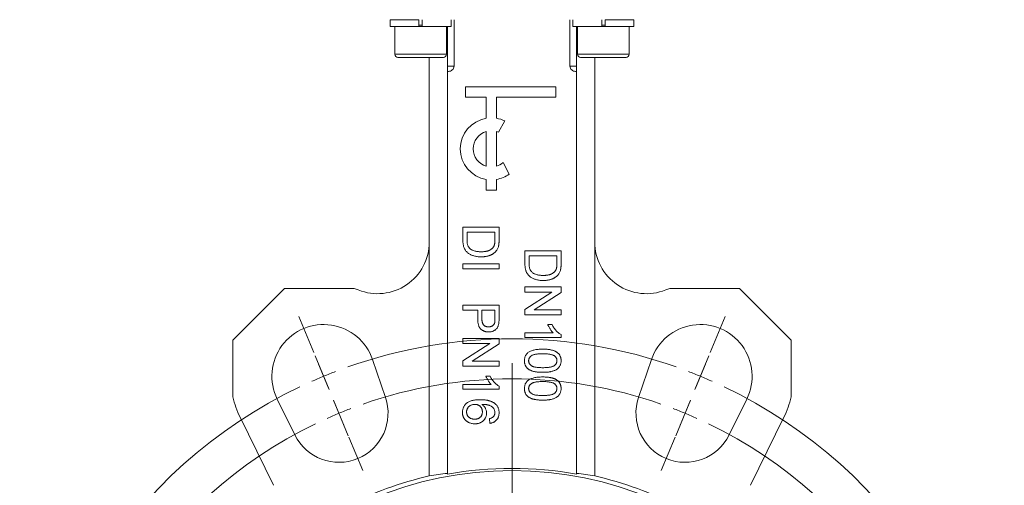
# Model space of a CAD drawing. Header units: millimetres. Extents: x -15 to 879, y -46 to 965.
# Tile 9 of 26: x 155 to 345, y 519 to 609. Entities that reach past the tile are written whole.
import ezdxf

# ---------------------------------------------------------------- set-up
doc = ezdxf.new("R2010")
doc.units = ezdxf.units.MM

# ---------------------------------------------------------------- blocks, each defined once
blk = doc.blocks.new('SW_CENTERMARKSYMBOL_0')
at = {"color": 0, "linetype": 'Continuous', "lineweight": 0}
for p, q in [((-1.91, 4.62), (-4.78, 11.55)), ((74.81, 4.62), (77.68, 11.55)), ((1.05, -2.54), (-1.63, 3.93)), ((71.85, -2.54), (74.53, 3.93)), ((0, 0), (-0.96, 2.31)), ((36.45, -83), (36.45, 2.5)), ((72.9, 0), (73.86, 2.31)), ((0, 0), (0.96, -2.31)), ((72.9, 0), (71.94, -2.31)), ((1.91, -4.62), (4.78, -11.55)), ((2.97, -7.16), (2.01, -4.85)), ((70.99, -4.62), (68.12, -11.55)), ((69.94, -7.16), (70.89, -4.85)), ((2.97, -7.16), (3.92, -9.47)), ((69.94, -7.16), (68.98, -9.47)), ((4.88, -11.78), (7.56, -18.25)), ((68.02, -11.78), (65.34, -18.25)), ((36.45, -88), (36.45, -85.5)), ((31.45, -88), (-54.05, -88)), ((36.45, -88), (33.95, -88)), ((36.45, -88), (36.45, -90.5)), ((36.45, -88), (38.95, -88)), ((41.45, -88), (126.95, -88)), ((36.45, -93), (36.45, -178.5)), ((4.88, -164.22), (7.56, -157.75)), ((68.02, -164.22), (65.34, -157.75)), ((1.91, -171.38), (4.78, -164.45)), ((70.99, -171.38), (68.12, -164.45)), ((2.97, -168.84), (3.92, -166.53)), ((69.94, -168.84), (68.98, -166.53)), ((2.97, -168.84), (2.01, -171.15)), ((69.94, -168.84), (70.89, -171.15)), ((1.05, -173.46), (-1.63, -179.93)), ((0, -176), (0.96, -173.69)), ((71.85, -173.46), (74.53, -179.93)), ((72.9, -176), (71.94, -173.69)), ((0, -176), (-0.96, -178.31)), ((72.9, -176), (73.86, -178.31)), ((-1.91, -180.62), (-4.78, -187.55)), ((74.81, -180.62), (77.68, -187.55))]:
    blk.add_line(p, q, dxfattribs=at)
for radius, start, end in [(95.25, 70.5077, 109.4923), (95.25, 110.9962, 112.5), (95.25, 67.5, 69.0038), (95.25, 112.5, 114.0038), (87.5, 70.774, 109.226), (95.25, 65.9962, 67.5), (95.25, 115.5077, 244.4923), (95.25, 295.5077, 64.4923), (87.5, 112.5, 114.137), (87.5, 110.863, 112.5), (87.5, 67.5, 69.137), (87.5, 65.863, 67.5), (87.5, 115.774, 244.226), (87.5, 295.774, 64.226), (87.5, 245.863, 247.5), (87.5, 247.5, 249.137), (87.5, 290.863, 292.5), (87.5, 292.5, 294.137), (87.5, 250.774, 289.226), (95.25, 245.9962, 247.5), (95.25, 292.5, 294.0038), (95.25, 247.5, 249.0038), (95.25, 290.9962, 292.5), (95.25, 250.5077, 289.4923)]:
    blk.add_arc((36.45, -88), radius, start, end, dxfattribs=at)

msp = doc.modelspace()

# ---------------------------------------------------------------- linework, layer by layer
at = {"color": 7, "linetype": 'Continuous', "lineweight": 15}
for p, q in [((226.63, 609.39), (226.63, 608.09)), ((232.21, 609.39), (226.63, 609.39)), ((232.21, 608.09), (226.63, 608.09)), ((227.53, 608.09), (227.53, 602.69)), ((232.21, 609.39), (232.21, 608.09)), ((232.86, 608.09), (232.21, 608.09)), ((232.86, 608.09), (232.86, 609.39)), ((238.43, 608.09), (232.86, 608.09)), ((237.53, 602.69), (237.53, 608.09)), ((237.71, 608.09), (237.71, 600.39)), ((238.43, 608.09), (238.43, 609.39)), ((239, 600.39), (239, 609.39)), ((261.42, 609.39), (261.42, 600.39)), ((261.99, 609.39), (261.99, 608.09)), ((267.56, 608.09), (261.99, 608.09)), ((262.71, 600.39), (262.71, 608.09)), ((262.89, 608.09), (262.89, 602.69)), ((267.56, 609.39), (267.56, 608.09)), ((268.21, 608.09), (267.56, 608.09)), ((273.79, 609.39), (268.21, 609.39)), ((268.21, 608.09), (268.21, 609.39)), ((273.79, 608.09), (268.21, 608.09)), ((272.89, 602.69), (272.89, 608.09)), ((273.79, 608.09), (273.79, 609.39)), ((232.53, 602.09), (228.13, 602.09)), ((236.93, 602.09), (232.53, 602.09)), ((234.21, 602.09), (234.21, 566.36)), ((271.72, 602.09), (263.49, 602.09)), ((266.21, 602.09), (266.21, 566.36)), ((272.29, 602.09), (271.72, 602.09)), ((237.71, 600.39), (239, 600.39)), ((261.42, 600.39), (262.71, 600.39)), ((237.71, 521.43), (237.71, 599.39)), ((237.71, 599.39), (237.9, 599.39)), ((262.52, 599.39), (262.71, 599.39)), ((262.71, 599.39), (262.71, 521.43)), ((241.21, 596.39), (241.21, 594.39)), ((258.71, 596.39), (241.21, 596.39)), ((258.71, 594.39), (258.71, 596.39)), ((241.21, 594.39), (245.21, 594.39)), ((245.21, 594.39), (245.21, 590.3)), ((247.21, 594.39), (258.71, 594.39)), ((247.21, 590.3), (247.21, 594.39)), ((247.57, 587.61), (248.82, 589.79)), ((245.21, 587.74), (245.21, 581.03)), ((247.21, 581.03), (247.21, 587.74)), ((249.69, 579.5), (248.49, 581.73)), ((245.21, 578.47), (245.21, 576.39)), ((247.21, 576.39), (247.21, 578.47)), ((245.21, 576.39), (247.21, 576.39)), ((240.71, 566.73), (240.71, 569.23)), ((240.71, 569.23), (247.71, 569.23)), ((241.52, 566.8), (241.52, 568.25)), ((241.52, 568.25), (246.9, 568.25)), ((246.9, 568.25), (246.9, 566.83)), ((247.71, 569.23), (247.71, 566.84)), ((234.21, 521.11), (234.21, 566.36)), ((266.21, 566.36), (266.21, 521.11)), ((252.71, 562.15), (252.71, 564.66)), ((252.71, 564.66), (259.71, 564.66)), ((259.71, 564.66), (259.71, 562.26)), ((240.71, 562.15), (247.71, 562.15)), ((240.71, 561.16), (240.71, 562.15)), ((247.71, 562.15), (247.71, 561.16)), ((253.52, 563.67), (258.9, 563.67)), ((253.52, 562.23), (253.52, 563.67)), ((258.9, 563.67), (258.9, 562.25)), ((247.71, 561.16), (240.71, 561.16)), ((196.21, 547.39), (206.21, 557.39)), ((206.21, 557.39), (219.67, 557.39)), ((252.71, 556.67), (252.71, 557.66)), ((252.71, 557.66), (259.71, 557.66)), ((252.71, 553.32), (257.93, 556.67)), ((257.93, 556.67), (252.71, 556.67)), ((259.71, 556.61), (254.49, 553.26)), ((259.71, 557.66), (259.71, 556.61)), ((280.75, 557.39), (294.21, 557.39)), ((294.21, 557.39), (304.21, 547.39)), ((240.71, 553.17), (240.71, 554.16)), ((240.71, 554.16), (247.71, 554.16)), ((243.58, 553.17), (240.71, 553.17)), ((243.58, 551.46), (243.58, 553.17)), ((244.39, 553.17), (246.9, 553.17)), ((244.39, 551.48), (244.39, 553.17)), ((246.9, 553.17), (246.9, 551.5)), ((247.71, 554.16), (247.71, 551.59)), ((252.71, 552.27), (252.71, 553.32)), ((254.49, 553.26), (259.71, 553.26)), ((259.71, 553.26), (259.71, 552.27)), ((259.71, 552.27), (252.71, 552.27)), ((252.71, 547.88), (252.71, 548.77)), ((252.71, 548.77), (258.16, 548.77)), ((257.13, 550.39), (257.96, 550.39)), ((196.21, 536.39), (196.21, 547.39)), ((240.71, 546.71), (240.71, 547.7)), ((240.71, 547.7), (247.71, 547.7)), ((247.71, 547.7), (247.71, 546.65)), ((259.71, 547.88), (252.71, 547.88)), ((259.71, 547.88), (259.71, 548.45)), ((304.21, 547.39), (304.21, 536.39)), ((240.71, 543.36), (245.93, 546.71)), ((245.93, 546.71), (240.71, 546.71)), ((247.71, 546.65), (242.49, 543.3)), ((225.72, 536.29), (223.23, 543.61)), ((240.71, 542.31), (240.71, 543.36)), ((242.49, 543.3), (247.71, 543.3)), ((247.71, 543.3), (247.71, 542.31)), ((277.19, 543.61), (274.7, 536.29)), ((247.71, 542.31), (240.71, 542.31)), ((245.13, 540.43), (245.96, 540.43)), ((240.71, 537.91), (240.71, 538.81)), ((240.71, 538.81), (246.16, 538.81)), ((247.71, 537.91), (240.71, 537.91)), ((247.71, 537.91), (247.71, 538.49)), ((204.79, 535.97), (208.2, 529.03)), ((292.22, 529.03), (295.63, 535.97)), ((204.08, 519.28), (197.61, 532.44)), ((245.92, 531.27), (245.83, 532.17)), ((302.81, 532.44), (296.34, 519.28))]:
    msp.add_line(p, q, dxfattribs=at)
at = {"color": 8, "linetype": 'Continuous', "lineweight": 15}
for p, q in [((232.21, 608.34), (232.86, 608.34)), ((267.56, 608.34), (268.21, 608.34)), ((227.53, 602.69), (232.53, 602.69)), ((232.53, 602.69), (237.53, 602.69)), ((262.89, 602.69), (272.24, 602.69)), ((272.24, 602.69), (272.89, 602.69))]:
    msp.add_line(p, q, dxfattribs=at)
at = {"color": 7, "linetype": 'Continuous', "lineweight": 15}
msp.add_circle((250.21, 452.39), 69.75, dxfattribs=at)
for centre, radius, start, end in [((228.13, 602.69), 0.6, 180, 270), ((236.93, 602.69), 0.6, 270, 0), ((263.49, 602.69), 0.6, 180, 270), ((272.29, 602.69), 0.6, 270, 360), ((246.21, 584.39), 6, 99.5941, 260.4059), ((246.21, 584.39), 6, 64.1651, 80.4059), ((246.21, 584.39), 3.5, 106.6015, 253.3985), ((246.21, 584.39), 3.5, 67.1524, 73.3985), ((246.21, 584.39), 3.5, 286.6015, 310.5885), ((246.21, 584.39), 6, 279.5941, 305.4783), ((224.21, 566.36), 10, 248.0847, 0), ((276.21, 566.36), 10, 180, 291.9153), ((213.76, 540.39), 18, 68.0847, 70.8165), ((286.66, 540.39), 18, 109.1835, 111.9153), ((213.76, 540.39), 10, 18.8009, 206.1991), ((286.66, 540.39), 10, 333.8009, 161.1991), ((213.76, 540.39), 18, 192.8471, 206.1991), ((216.73, 533.23), 9.5, 206.1991, 18.8009), ((283.69, 533.23), 9.5, 161.1991, 333.8009), ((286.66, 540.39), 18, 333.8009, 347.1529), ((250.21, 452.39), 70.17, 79.7383, 100.2617), ((250.21, 452.39), 70.56, 103.107, 131.0785), ((250.21, 452.39), 70.56, 48.9215, 76.893)]:
    msp.add_arc(centre, radius, start, end, dxfattribs=at)
for centre, start_param, end_param in [((245.52, 452.39), 1.682862, 1.733491), ((254.9, 452.39), 1.408102, 1.458731)]:
    msp.add_ellipse(centre, major_axis=(69.8, 0), ratio=0.997735, start_param=start_param, end_param=end_param, dxfattribs=at)
for points, knots in [([(237.71, 600.39), (237.71, 600.21), (237.71, 600.03), (237.71, 599.76), (237.71, 599.66), (237.71, 599.51), (237.71, 599.46), (237.71, 599.4), (237.71, 599.39), (237.71, 599.39)], [0, 0, 0, 0, 0.25, 0.25, 0.5, 0.5, 0.75, 0.75, 1, 1, 1, 1]), ([(239, 600.39), (239, 600.25), (238.97, 600.11), (238.85, 599.87), (238.76, 599.75), (238.56, 599.57), (238.44, 599.5), (238.18, 599.41), (238.04, 599.39), (237.9, 599.39)], [0, 0, 0, 0, 0.25, 0.25, 0.5, 0.5, 0.75, 0.75, 1, 1, 1, 1]), ([(262.52, 599.39), (262.38, 599.39), (262.24, 599.41), (261.98, 599.5), (261.86, 599.57), (261.65, 599.75), (261.57, 599.86), (261.45, 600.11), (261.42, 600.25), (261.42, 600.39)], [0, 0, 0, 0, 0.25, 0.25, 0.5, 0.5, 0.75, 0.75, 1, 1, 1, 1]), ([(262.71, 599.39), (262.71, 599.39), (262.71, 599.4), (262.71, 599.46), (262.71, 599.51), (262.71, 599.62), (262.71, 599.66), (262.71, 599.77), (262.71, 599.83), (262.71, 600.03), (262.71, 600.21), (262.71, 600.39)], [0, 0, 0, 0, 0.25, 0.25, 0.5, 0.5, 0.625, 0.625, 0.75, 0.75, 1, 1, 1, 1]), ([(244.25, 563.49), (244.12, 563.49), (243.87, 563.5), (243.5, 563.53), (243.16, 563.59), (242.84, 563.67), (242.54, 563.77), (242.28, 563.88), (242.03, 564.01), (241.82, 564.14), (241.62, 564.29), (241.45, 564.45), (241.31, 564.61), (241.18, 564.78), (241.07, 564.96), (240.97, 565.16), (240.89, 565.38), (240.82, 565.62), (240.77, 565.87), (240.74, 566.14), (240.71, 566.43), (240.71, 566.63), (240.71, 566.73)], [0, 0, 0, 0, 0.070538, 0.137266, 0.200474, 0.260575, 0.317206, 0.370107, 0.419809, 0.466225, 0.510119, 0.552067, 0.591849, 0.630323, 0.668702, 0.708693, 0.750643, 0.795033, 0.841979, 0.891764, 0.944294, 1, 1, 1, 1]), ([(242.01, 565.15), (241.97, 565.19), (241.9, 565.27), (241.8, 565.42), (241.71, 565.58), (241.64, 565.76), (241.58, 565.97), (241.55, 566.22), (241.52, 566.5), (241.52, 566.7), (241.52, 566.8)], [0, 0, 0, 0, 0.092917, 0.19073, 0.29296, 0.402638, 0.523856, 0.663331, 0.822035, 1, 1, 1, 1]), ([(246.9, 566.83), (246.9, 566.76), (246.9, 566.64), (246.9, 566.46), (246.88, 566.3), (246.87, 566.14), (246.85, 566.01), (246.82, 565.88), (246.79, 565.77), (246.77, 565.7), (246.76, 565.67)], [0, 0, 0, 0, 0.163966, 0.317219, 0.458754, 0.588794, 0.707262, 0.814752, 0.912575, 1, 1, 1, 1]), ([(247.71, 566.84), (247.71, 566.78), (247.71, 566.65), (247.71, 566.46), (247.7, 566.29), (247.69, 566.13), (247.67, 565.98), (247.66, 565.85), (247.63, 565.72), (247.62, 565.64), (247.61, 565.6)], [0, 0, 0, 0, 0.157891, 0.306795, 0.445675, 0.574557, 0.694631, 0.805977, 0.907764, 1, 1, 1, 1]), ([(244.26, 564.48), (244.14, 564.48), (243.89, 564.48), (243.53, 564.52), (243.21, 564.57), (242.91, 564.65), (242.64, 564.75), (242.4, 564.86), (242.19, 564.99), (242.07, 565.1), (242.01, 565.15)], [0, 0, 0, 0, 0.159903, 0.30815, 0.444808, 0.572005, 0.689575, 0.799151, 0.902232, 1, 1, 1, 1]), ([(247.11, 564.59), (247.07, 564.54), (246.99, 564.45), (246.86, 564.33), (246.72, 564.21), (246.58, 564.1), (246.42, 564.01), (246.26, 563.92), (246.09, 563.83), (245.91, 563.76), (245.73, 563.7), (245.53, 563.64), (245.34, 563.6), (245.13, 563.56), (244.92, 563.53), (244.7, 563.51), (244.48, 563.49), (244.32, 563.49), (244.25, 563.49)], [0, 0, 0, 0, 0.056809, 0.113874, 0.170522, 0.227532, 0.285334, 0.343678, 0.403164, 0.464002, 0.525827, 0.589097, 0.653293, 0.719115, 0.786763, 0.855798, 0.926841, 1, 1, 1, 1]), ([(246.76, 565.67), (246.74, 565.63), (246.7, 565.55), (246.63, 565.43), (246.55, 565.32), (246.46, 565.21), (246.35, 565.11), (246.23, 565.01), (246.1, 564.91), (245.96, 564.82), (245.8, 564.74), (245.63, 564.67), (245.44, 564.61), (245.24, 564.56), (245.02, 564.52), (244.78, 564.5), (244.53, 564.48), (244.35, 564.48), (244.26, 564.48)], [0, 0, 0, 0, 0.045744, 0.0922, 0.139404, 0.188164, 0.238497, 0.290732, 0.345488, 0.403013, 0.462842, 0.52627, 0.593954, 0.665212, 0.741314, 0.822557, 0.908736, 1, 1, 1, 1]), ([(247.61, 565.6), (247.58, 565.51), (247.53, 565.32), (247.42, 565.05), (247.28, 564.8), (247.17, 564.66), (247.11, 564.59)], [0, 0, 0, 0, 0.261213, 0.512048, 0.757793, 1, 1, 1, 1]), ([(256.25, 558.91), (256.12, 558.92), (255.87, 558.92), (255.5, 558.96), (255.16, 559.01), (254.84, 559.09), (254.54, 559.19), (254.28, 559.31), (254.03, 559.43), (253.82, 559.57), (253.62, 559.72), (253.45, 559.87), (253.31, 560.03), (253.18, 560.2), (253.07, 560.39), (252.97, 560.59), (252.89, 560.8), (252.82, 561.04), (252.77, 561.29), (252.74, 561.56), (252.71, 561.85), (252.71, 562.05), (252.71, 562.15)], [0, 0, 0, 0, 0.070538, 0.137266, 0.200474, 0.260575, 0.317206, 0.370107, 0.419809, 0.466225, 0.510119, 0.552067, 0.591849, 0.630323, 0.668702, 0.708693, 0.750643, 0.795033, 0.841979, 0.891764, 0.944294, 1, 1, 1, 1]), ([(254.01, 560.57), (253.97, 560.61), (253.9, 560.7), (253.8, 560.84), (253.71, 561), (253.64, 561.19), (253.58, 561.4), (253.55, 561.64), (253.52, 561.92), (253.52, 562.12), (253.52, 562.23)], [0, 0, 0, 0, 0.092917, 0.19073, 0.29296, 0.402638, 0.523856, 0.663331, 0.822035, 1, 1, 1, 1]), ([(258.9, 562.25), (258.9, 562.19), (258.9, 562.06), (258.9, 561.88), (258.88, 561.72), (258.87, 561.57), (258.85, 561.43), (258.82, 561.31), (258.79, 561.19), (258.77, 561.13), (258.76, 561.09)], [0, 0, 0, 0, 0.163966, 0.317219, 0.458754, 0.588794, 0.707262, 0.814752, 0.912575, 1, 1, 1, 1]), ([(259.71, 562.26), (259.71, 562.2), (259.71, 562.07), (259.71, 561.89), (259.7, 561.71), (259.69, 561.55), (259.67, 561.41), (259.66, 561.27), (259.63, 561.14), (259.62, 561.06), (259.61, 561.03)], [0, 0, 0, 0, 0.157891, 0.306795, 0.445675, 0.574557, 0.694631, 0.805977, 0.907764, 1, 1, 1, 1]), ([(256.26, 559.9), (256.14, 559.9), (255.89, 559.91), (255.53, 559.94), (255.21, 559.99), (254.91, 560.07), (254.64, 560.17), (254.4, 560.28), (254.19, 560.42), (254.07, 560.52), (254.01, 560.57)], [0, 0, 0, 0, 0.159903, 0.30815, 0.444808, 0.572005, 0.689575, 0.799151, 0.902232, 1, 1, 1, 1]), ([(258.76, 561.09), (258.74, 561.05), (258.7, 560.97), (258.63, 560.85), (258.55, 560.74), (258.46, 560.63), (258.35, 560.53), (258.23, 560.43), (258.1, 560.34), (257.96, 560.25), (257.8, 560.16), (257.63, 560.09), (257.44, 560.03), (257.24, 559.99), (257.02, 559.95), (256.78, 559.92), (256.53, 559.9), (256.35, 559.9), (256.26, 559.9)], [0, 0, 0, 0, 0.045744, 0.0922, 0.139404, 0.188164, 0.238497, 0.290732, 0.345488, 0.403013, 0.462842, 0.52627, 0.593954, 0.665212, 0.741314, 0.822557, 0.908736, 1, 1, 1, 1]), ([(259.61, 561.03), (259.58, 560.93), (259.53, 560.74), (259.42, 560.47), (259.28, 560.23), (259.17, 560.08), (259.11, 560.01)], [0, 0, 0, 0, 0.261213, 0.512048, 0.757793, 1, 1, 1, 1]), ([(259.11, 560.01), (259.07, 559.96), (258.99, 559.87), (258.86, 559.75), (258.72, 559.64), (258.58, 559.53), (258.42, 559.43), (258.26, 559.34), (258.09, 559.26), (257.91, 559.18), (257.73, 559.12), (257.53, 559.06), (257.34, 559.02), (257.13, 558.98), (256.92, 558.95), (256.7, 558.93), (256.48, 558.92), (256.32, 558.92), (256.25, 558.91)], [0, 0, 0, 0, 0.056809, 0.113874, 0.170522, 0.227532, 0.285334, 0.343678, 0.403164, 0.464002, 0.525827, 0.589097, 0.653293, 0.719115, 0.786763, 0.855798, 0.926841, 1, 1, 1, 1]), ([(245.7, 548.95), (245.63, 548.95), (245.48, 548.96), (245.27, 548.98), (245.07, 549.02), (244.88, 549.09), (244.69, 549.16), (244.52, 549.26), (244.35, 549.37), (244.19, 549.49), (244.05, 549.64), (243.92, 549.82), (243.81, 550.03), (243.73, 550.26), (243.66, 550.52), (243.61, 550.81), (243.59, 551.12), (243.58, 551.34), (243.58, 551.46)], [0, 0, 0, 0, 0.058052, 0.114221, 0.168904, 0.222643, 0.275672, 0.328749, 0.381687, 0.435986, 0.491569, 0.549302, 0.610398, 0.676235, 0.747763, 0.825226, 0.909019, 1, 1, 1, 1]), ([(245.67, 549.94), (245.62, 549.94), (245.52, 549.94), (245.38, 549.96), (245.25, 549.99), (245.13, 550.03), (245.01, 550.07), (244.91, 550.14), (244.81, 550.21), (244.72, 550.29), (244.64, 550.39), (244.57, 550.5), (244.52, 550.63), (244.47, 550.77), (244.43, 550.93), (244.41, 551.1), (244.39, 551.29), (244.39, 551.42), (244.39, 551.48)], [0, 0, 0, 0, 0.063992, 0.12533, 0.183138, 0.238798, 0.293095, 0.345745, 0.398, 0.450565, 0.504213, 0.560828, 0.621058, 0.685768, 0.755198, 0.830994, 0.912269, 1, 1, 1, 1]), ([(246.84, 550.69), (246.82, 550.64), (246.78, 550.53), (246.69, 550.38), (246.57, 550.25), (246.43, 550.14), (246.26, 550.05), (246.08, 549.99), (245.88, 549.95), (245.74, 549.94), (245.67, 549.94)], [0, 0, 0, 0, 0.11589, 0.230189, 0.345775, 0.468167, 0.594593, 0.72312, 0.857105, 1, 1, 1, 1]), ([(247.64, 550.55), (247.63, 550.47), (247.6, 550.31), (247.53, 550.09), (247.43, 549.89), (247.32, 549.7), (247.19, 549.54), (247.03, 549.39), (246.85, 549.27), (246.65, 549.15), (246.43, 549.06), (246.19, 549), (245.95, 548.96), (245.78, 548.95), (245.7, 548.95)], [0, 0, 0, 0, 0.089234, 0.172961, 0.252632, 0.329356, 0.40469, 0.481494, 0.561858, 0.645853, 0.732316, 0.819195, 0.908083, 1, 1, 1, 1]), ([(246.9, 551.5), (246.9, 551.45), (246.9, 551.36), (246.9, 551.23), (246.89, 551.11), (246.89, 551.01), (246.88, 550.91), (246.87, 550.83), (246.86, 550.76), (246.85, 550.71), (246.84, 550.69)], [0, 0, 0, 0, 0.174757, 0.333971, 0.479398, 0.611176, 0.729285, 0.834014, 0.923617, 1, 1, 1, 1]), ([(247.71, 551.59), (247.71, 551.48), (247.71, 551.28), (247.69, 551), (247.68, 550.76), (247.65, 550.61), (247.64, 550.55)], [0, 0, 0, 0, 0.307164, 0.575509, 0.806632, 1, 1, 1, 1]), ([(258.16, 548.77), (258.11, 548.82), (258.01, 548.93), (257.86, 549.11), (257.72, 549.32), (257.57, 549.54), (257.44, 549.76), (257.32, 549.98), (257.22, 550.19), (257.16, 550.32), (257.13, 550.39)], [0, 0, 0, 0, 0.111668, 0.232091, 0.362738, 0.501941, 0.641531, 0.771102, 0.890164, 1, 1, 1, 1]), ([(257.96, 550.39), (258.02, 550.28), (258.13, 550.06), (258.33, 549.74), (258.54, 549.45), (258.77, 549.19), (259.01, 548.95), (259.24, 548.75), (259.47, 548.58), (259.63, 548.49), (259.71, 548.45)], [0, 0, 0, 0, 0.142657, 0.281169, 0.416977, 0.550852, 0.678364, 0.795032, 0.901998, 1, 1, 1, 1]), ([(252.62, 543.39), (252.62, 543.47), (252.63, 543.63), (252.66, 543.86), (252.71, 544.07), (252.78, 544.28), (252.88, 544.47), (253, 544.64), (253.13, 544.81), (253.24, 544.9), (253.29, 544.95)], [0, 0, 0, 0, 0.137903, 0.268873, 0.395178, 0.517089, 0.636743, 0.756222, 0.876628, 1, 1, 1, 1]), ([(253.29, 544.95), (253.37, 545.01), (253.54, 545.12), (253.82, 545.26), (254.13, 545.38), (254.47, 545.47), (254.85, 545.54), (255.26, 545.6), (255.7, 545.63), (256, 545.63), (256.16, 545.63)], [0, 0, 0, 0, 0.097421, 0.200886, 0.311172, 0.429798, 0.55774, 0.694715, 0.84213, 1, 1, 1, 1]), ([(256.16, 545.63), (256.26, 545.63), (256.46, 545.63), (256.74, 545.62), (257.02, 545.6), (257.27, 545.57), (257.52, 545.54), (257.75, 545.49), (257.96, 545.44), (258.16, 545.38), (258.35, 545.32), (258.53, 545.24), (258.69, 545.16), (258.84, 545.07), (258.98, 544.97), (259.11, 544.87), (259.22, 544.76), (259.33, 544.64), (259.42, 544.51), (259.49, 544.37), (259.56, 544.23), (259.62, 544.08), (259.66, 543.91), (259.69, 543.75), (259.71, 543.57), (259.71, 543.45), (259.71, 543.39)], [0, 0, 0, 0, 0.063113, 0.123612, 0.18097, 0.235256, 0.287095, 0.336024, 0.382374, 0.426325, 0.468201, 0.508239, 0.546617, 0.583488, 0.619002, 0.65359, 0.687163, 0.720428, 0.753235, 0.786265, 0.819508, 0.853548, 0.888311, 0.923997, 0.961351, 1, 1, 1, 1]), ([(256.16, 541.15), (256.06, 541.15), (255.87, 541.15), (255.58, 541.16), (255.31, 541.18), (255.06, 541.2), (254.81, 541.24), (254.59, 541.28), (254.37, 541.33), (254.17, 541.39), (253.98, 541.46), (253.81, 541.53), (253.64, 541.61), (253.49, 541.7), (253.35, 541.8), (253.22, 541.9), (253.11, 542.01), (253.01, 542.14), (252.91, 542.26), (252.83, 542.4), (252.77, 542.55), (252.71, 542.7), (252.67, 542.86), (252.64, 543.03), (252.62, 543.21), (252.62, 543.33), (252.62, 543.39)], [0, 0, 0, 0, 0.062872, 0.122832, 0.17965, 0.233952, 0.285542, 0.334512, 0.380903, 0.424808, 0.466441, 0.506514, 0.545055, 0.581854, 0.61747, 0.652087, 0.685899, 0.719192, 0.752198, 0.785256, 0.818671, 0.852838, 0.88763, 0.923638, 0.961023, 1, 1, 1, 1]), ([(253.43, 543.39), (253.43, 543.44), (253.43, 543.53), (253.46, 543.66), (253.5, 543.79), (253.56, 543.92), (253.63, 544.03), (253.72, 544.14), (253.83, 544.25), (253.95, 544.35), (254.11, 544.45), (254.29, 544.52), (254.52, 544.59), (254.78, 544.64), (255.07, 544.68), (255.4, 544.71), (255.77, 544.73), (256.03, 544.73), (256.17, 544.73)], [0, 0, 0, 0, 0.040773, 0.080851, 0.120114, 0.160024, 0.200507, 0.242303, 0.286488, 0.332651, 0.383767, 0.443091, 0.510974, 0.588295, 0.675908, 0.773346, 0.881594, 1, 1, 1, 1]), ([(256.17, 542.04), (256.03, 542.04), (255.77, 542.05), (255.41, 542.06), (255.07, 542.09), (254.78, 542.13), (254.52, 542.19), (254.3, 542.25), (254.11, 542.33), (253.95, 542.42), (253.83, 542.53), (253.72, 542.63), (253.63, 542.74), (253.56, 542.86), (253.5, 542.99), (253.46, 543.12), (253.43, 543.25), (253.43, 543.34), (253.43, 543.39)], [0, 0, 0, 0, 0.118432, 0.226295, 0.323755, 0.41098, 0.488319, 0.556611, 0.615569, 0.667048, 0.713541, 0.757735, 0.79954, 0.839813, 0.879732, 0.91913, 0.959218, 1, 1, 1, 1]), ([(259.71, 543.39), (259.71, 543.3), (259.7, 543.12), (259.66, 542.86), (259.59, 542.62), (259.49, 542.39), (259.36, 542.19), (259.22, 542), (259.04, 541.84), (258.84, 541.7), (258.61, 541.58), (258.36, 541.47), (258.09, 541.38), (257.85, 541.31), (257.64, 541.26), (257.47, 541.23), (257.28, 541.2), (257.09, 541.18), (256.87, 541.16), (256.65, 541.15), (256.41, 541.15), (256.25, 541.15), (256.16, 541.15)], [0, 0, 0, 0, 0.056725, 0.111439, 0.164371, 0.21644, 0.267394, 0.317343, 0.367257, 0.418163, 0.471358, 0.52792, 0.588017, 0.652172, 0.686383, 0.72325, 0.762597, 0.804726, 0.849443, 0.896709, 0.946889, 1, 1, 1, 1]), ([(256.17, 544.73), (256.3, 544.73), (256.55, 544.73), (256.91, 544.71), (257.24, 544.68), (257.54, 544.64), (257.81, 544.58), (258.04, 544.51), (258.25, 544.43), (258.37, 544.36), (258.42, 544.33)], [0, 0, 0, 0, 0.170464, 0.327198, 0.470509, 0.6006, 0.717486, 0.822846, 0.916112, 1, 1, 1, 1]), ([(258.9, 543.4), (258.9, 543.35), (258.9, 543.25), (258.87, 543.11), (258.83, 542.98), (258.77, 542.85), (258.69, 542.73), (258.6, 542.62), (258.49, 542.51), (258.36, 542.41), (258.2, 542.32), (258.01, 542.25), (257.79, 542.18), (257.53, 542.13), (257.24, 542.09), (256.91, 542.06), (256.55, 542.05), (256.3, 542.04), (256.17, 542.04)], [0, 0, 0, 0, 0.043121, 0.084377, 0.125224, 0.166121, 0.207409, 0.24988, 0.294247, 0.341319, 0.392938, 0.452327, 0.519798, 0.596832, 0.682939, 0.778449, 0.884366, 1, 1, 1, 1]), ([(258.42, 544.33), (258.46, 544.3), (258.53, 544.24), (258.63, 544.14), (258.72, 544.03), (258.79, 543.92), (258.84, 543.8), (258.88, 543.67), (258.9, 543.54), (258.9, 543.44), (258.9, 543.4)], [0, 0, 0, 0, 0.134393, 0.262803, 0.38593, 0.507853, 0.627247, 0.748261, 0.872335, 1, 1, 1, 1]), ([(246.16, 538.81), (246.11, 538.86), (246.01, 538.97), (245.86, 539.15), (245.72, 539.35), (245.57, 539.58), (245.44, 539.8), (245.32, 540.02), (245.22, 540.23), (245.16, 540.36), (245.13, 540.43)], [0, 0, 0, 0, 0.111668, 0.232091, 0.362738, 0.501941, 0.641531, 0.771102, 0.890164, 1, 1, 1, 1]), ([(245.96, 540.43), (246.02, 540.31), (246.13, 540.09), (246.33, 539.78), (246.54, 539.49), (246.77, 539.22), (247.01, 538.99), (247.24, 538.78), (247.47, 538.62), (247.63, 538.53), (247.71, 538.49)], [0, 0, 0, 0, 0.142657, 0.281169, 0.416977, 0.550852, 0.678364, 0.795032, 0.901998, 1, 1, 1, 1]), ([(252.62, 538), (252.62, 538.09), (252.63, 538.24), (252.66, 538.47), (252.71, 538.69), (252.78, 538.89), (252.88, 539.08), (253, 539.26), (253.13, 539.42), (253.24, 539.52), (253.29, 539.57)], [0, 0, 0, 0, 0.137903, 0.268873, 0.395178, 0.517089, 0.636743, 0.756222, 0.876628, 1, 1, 1, 1]), ([(253.29, 539.57), (253.37, 539.62), (253.54, 539.74), (253.82, 539.87), (254.13, 539.99), (254.47, 540.08), (254.85, 540.16), (255.26, 540.21), (255.7, 540.24), (256, 540.25), (256.16, 540.25)], [0, 0, 0, 0, 0.097421, 0.200886, 0.311172, 0.429798, 0.55774, 0.694715, 0.84213, 1, 1, 1, 1]), ([(253.43, 538), (253.43, 538.05), (253.43, 538.14), (253.46, 538.28), (253.5, 538.41), (253.56, 538.53), (253.63, 538.65), (253.72, 538.76), (253.83, 538.87), (253.95, 538.97), (254.11, 539.06), (254.29, 539.14), (254.52, 539.21), (254.78, 539.26), (255.07, 539.3), (255.4, 539.33), (255.77, 539.35), (256.03, 539.35), (256.17, 539.35)], [0, 0, 0, 0, 0.040773, 0.080851, 0.120114, 0.160024, 0.200507, 0.242303, 0.286488, 0.332651, 0.383767, 0.443091, 0.510974, 0.588295, 0.675908, 0.773346, 0.881594, 1, 1, 1, 1]), ([(256.16, 540.25), (256.26, 540.25), (256.46, 540.24), (256.74, 540.23), (257.02, 540.21), (257.27, 540.19), (257.52, 540.15), (257.75, 540.11), (257.96, 540.06), (258.16, 540), (258.35, 539.93), (258.53, 539.86), (258.69, 539.78), (258.84, 539.69), (258.98, 539.59), (259.11, 539.49), (259.22, 539.37), (259.33, 539.25), (259.42, 539.12), (259.49, 538.99), (259.56, 538.84), (259.62, 538.69), (259.66, 538.53), (259.69, 538.36), (259.71, 538.19), (259.71, 538.07), (259.71, 538)], [0, 0, 0, 0, 0.063113, 0.123612, 0.18097, 0.235256, 0.287095, 0.336024, 0.382374, 0.426325, 0.468201, 0.508239, 0.546617, 0.583488, 0.619002, 0.65359, 0.687163, 0.720428, 0.753235, 0.786265, 0.819508, 0.853548, 0.888311, 0.923997, 0.961351, 1, 1, 1, 1]), ([(256.17, 539.35), (256.3, 539.35), (256.55, 539.35), (256.91, 539.33), (257.24, 539.3), (257.54, 539.25), (257.81, 539.2), (258.04, 539.13), (258.25, 539.05), (258.37, 538.98), (258.42, 538.94)], [0, 0, 0, 0, 0.170464, 0.327198, 0.470509, 0.6006, 0.717486, 0.822846, 0.916112, 1, 1, 1, 1]), ([(256.16, 535.76), (256.06, 535.76), (255.87, 535.76), (255.58, 535.77), (255.31, 535.79), (255.06, 535.82), (254.81, 535.85), (254.59, 535.9), (254.37, 535.95), (254.17, 536.01), (253.98, 536.07), (253.81, 536.15), (253.64, 536.23), (253.49, 536.32), (253.35, 536.41), (253.22, 536.52), (253.11, 536.63), (253.01, 536.75), (252.91, 536.88), (252.83, 537.02), (252.77, 537.16), (252.71, 537.31), (252.67, 537.48), (252.64, 537.64), (252.62, 537.82), (252.62, 537.94), (252.62, 538)], [0, 0, 0, 0, 0.062872, 0.122832, 0.17965, 0.233952, 0.285542, 0.334512, 0.380903, 0.424808, 0.466441, 0.506514, 0.545055, 0.581854, 0.61747, 0.652087, 0.685899, 0.719192, 0.752198, 0.785256, 0.818671, 0.852838, 0.88763, 0.923638, 0.961023, 1, 1, 1, 1]), ([(256.17, 536.66), (256.03, 536.66), (255.77, 536.66), (255.41, 536.68), (255.07, 536.71), (254.78, 536.75), (254.52, 536.8), (254.3, 536.87), (254.11, 536.95), (253.95, 537.04), (253.83, 537.14), (253.72, 537.25), (253.63, 537.36), (253.56, 537.48), (253.5, 537.6), (253.46, 537.73), (253.43, 537.87), (253.43, 537.96), (253.43, 538)], [0, 0, 0, 0, 0.118432, 0.226295, 0.323755, 0.41098, 0.488319, 0.556611, 0.615569, 0.667048, 0.713541, 0.757735, 0.79954, 0.839813, 0.879732, 0.91913, 0.959218, 1, 1, 1, 1]), ([(259.71, 538), (259.71, 537.91), (259.7, 537.74), (259.66, 537.48), (259.59, 537.24), (259.49, 537.01), (259.36, 536.8), (259.22, 536.61), (259.04, 536.45), (258.84, 536.31), (258.61, 536.2), (258.36, 536.09), (258.09, 535.99), (257.85, 535.92), (257.64, 535.88), (257.47, 535.85), (257.28, 535.82), (257.09, 535.8), (256.87, 535.78), (256.65, 535.77), (256.41, 535.76), (256.25, 535.76), (256.16, 535.76)], [0, 0, 0, 0, 0.056725, 0.111439, 0.164371, 0.21644, 0.267394, 0.317343, 0.367257, 0.418163, 0.471358, 0.52792, 0.588017, 0.652172, 0.686383, 0.72325, 0.762597, 0.804726, 0.849443, 0.896709, 0.946889, 1, 1, 1, 1]), ([(258.9, 538.01), (258.9, 537.96), (258.9, 537.87), (258.87, 537.73), (258.83, 537.59), (258.77, 537.47), (258.69, 537.35), (258.6, 537.24), (258.49, 537.13), (258.36, 537.03), (258.2, 536.94), (258.01, 536.86), (257.79, 536.8), (257.53, 536.75), (257.24, 536.71), (256.91, 536.68), (256.55, 536.66), (256.3, 536.66), (256.17, 536.66)], [0, 0, 0, 0, 0.043121, 0.084377, 0.125224, 0.166121, 0.207409, 0.24988, 0.294247, 0.341319, 0.392938, 0.452327, 0.519798, 0.596832, 0.682939, 0.778449, 0.884366, 1, 1, 1, 1]), ([(258.42, 538.94), (258.46, 538.91), (258.53, 538.85), (258.63, 538.75), (258.72, 538.65), (258.79, 538.53), (258.84, 538.41), (258.88, 538.29), (258.9, 538.15), (258.9, 538.06), (258.9, 538.01)], [0, 0, 0, 0, 0.134393, 0.262803, 0.38593, 0.507853, 0.627247, 0.748261, 0.872335, 1, 1, 1, 1]), ([(240.62, 533.4), (240.62, 533.48), (240.63, 533.66), (240.66, 533.91), (240.73, 534.15), (240.81, 534.38), (240.92, 534.6), (241.06, 534.8), (241.22, 534.99), (241.4, 535.17), (241.62, 535.33), (241.86, 535.47), (242.14, 535.59), (242.45, 535.69), (242.79, 535.76), (243.16, 535.81), (243.56, 535.84), (243.84, 535.85), (243.99, 535.85)], [0, 0, 0, 0, 0.056153, 0.110126, 0.162527, 0.214177, 0.265143, 0.316503, 0.369168, 0.423109, 0.479258, 0.538817, 0.601984, 0.670126, 0.743647, 0.822845, 0.908267, 1, 1, 1, 1]), ([(243.99, 535.85), (244.07, 535.85), (244.23, 535.85), (244.47, 535.84), (244.7, 535.82), (244.92, 535.8), (245.14, 535.78), (245.34, 535.75), (245.54, 535.71), (245.72, 535.66), (245.9, 535.61), (246.07, 535.56), (246.23, 535.49), (246.39, 535.42), (246.53, 535.35), (246.67, 535.27), (246.8, 535.18), (246.88, 535.12), (246.91, 535.09)], [0, 0, 0, 0, 0.080028, 0.157825, 0.232559, 0.30472, 0.374369, 0.44157, 0.506039, 0.568678, 0.628697, 0.687073, 0.743221, 0.797558, 0.850225, 0.90138, 0.95107, 1, 1, 1, 1]), ([(241.43, 533.47), (241.43, 533.54), (241.43, 533.67), (241.47, 533.87), (241.54, 534.06), (241.63, 534.23), (241.74, 534.39), (241.88, 534.53), (242.04, 534.66), (242.22, 534.76), (242.41, 534.85), (242.62, 534.91), (242.82, 534.95), (242.96, 534.95), (243.03, 534.95)], [0, 0, 0, 0, 0.086177, 0.168507, 0.247942, 0.327194, 0.406461, 0.486356, 0.568492, 0.65485, 0.742427, 0.828778, 0.913823, 1, 1, 1, 1]), ([(242.99, 532.08), (242.93, 532.08), (242.81, 532.08), (242.65, 532.1), (242.49, 532.13), (242.34, 532.18), (242.2, 532.23), (242.08, 532.3), (241.96, 532.37), (241.85, 532.46), (241.75, 532.56), (241.66, 532.67), (241.59, 532.79), (241.53, 532.91), (241.48, 533.04), (241.45, 533.17), (241.43, 533.32), (241.43, 533.41), (241.43, 533.47)], [0, 0, 0, 0, 0.074684, 0.146169, 0.213744, 0.278955, 0.34228, 0.403719, 0.464503, 0.524755, 0.584295, 0.642957, 0.700117, 0.757807, 0.815612, 0.875143, 0.936034, 1, 1, 1, 1]), ([(244.48, 533.5), (244.48, 533.45), (244.48, 533.34), (244.46, 533.19), (244.43, 533.05), (244.38, 532.91), (244.33, 532.79), (244.26, 532.67), (244.17, 532.56), (244.08, 532.46), (243.98, 532.37), (243.86, 532.29), (243.74, 532.23), (243.61, 532.17), (243.46, 532.13), (243.31, 532.1), (243.15, 532.08), (243.04, 532.08), (242.99, 532.08)], [0, 0, 0, 0, 0.068605, 0.134103, 0.196859, 0.257532, 0.316217, 0.374704, 0.432681, 0.491394, 0.550236, 0.60912, 0.668841, 0.72982, 0.792611, 0.858781, 0.927789, 1, 1, 1, 1]), ([(243.03, 534.95), (243.09, 534.95), (243.19, 534.95), (243.34, 534.93), (243.48, 534.9), (243.62, 534.85), (243.75, 534.79), (243.87, 534.72), (243.98, 534.63), (244.08, 534.53), (244.17, 534.42), (244.26, 534.31), (244.33, 534.19), (244.38, 534.06), (244.43, 533.93), (244.46, 533.79), (244.48, 533.65), (244.48, 533.55), (244.48, 533.5)], [0, 0, 0, 0, 0.069123, 0.135068, 0.19837, 0.260984, 0.321938, 0.382831, 0.443826, 0.506496, 0.568871, 0.63025, 0.690207, 0.750394, 0.810881, 0.87226, 0.935177, 1, 1, 1, 1]), ([(246.69, 534.12), (246.65, 534.18), (246.55, 534.3), (246.36, 534.45), (246.15, 534.59), (245.95, 534.69), (245.77, 534.77), (245.62, 534.82), (245.45, 534.86), (245.26, 534.89), (245.06, 534.92), (244.84, 534.94), (244.61, 534.95), (244.45, 534.95), (244.36, 534.95)], [0, 0, 0, 0, 0.088621, 0.181917, 0.280525, 0.386772, 0.443867, 0.506387, 0.574339, 0.647608, 0.726389, 0.811433, 0.902767, 1, 1, 1, 1]), ([(244.36, 534.95), (244.44, 534.9), (244.58, 534.8), (244.77, 534.61), (244.93, 534.41), (245.06, 534.2), (245.16, 533.97), (245.24, 533.73), (245.28, 533.5), (245.28, 533.33), (245.29, 533.25)], [0, 0, 0, 0, 0.135506, 0.265262, 0.391369, 0.516026, 0.638937, 0.759613, 0.878887, 1, 1, 1, 1]), ([(246.9, 533.35), (246.9, 533.42), (246.9, 533.55), (246.85, 533.75), (246.79, 533.94), (246.73, 534.06), (246.69, 534.12)], [0, 0, 0, 0, 0.252584, 0.499095, 0.747119, 1, 1, 1, 1]), ([(246.91, 535.09), (246.98, 535.03), (247.1, 534.92), (247.27, 534.73), (247.4, 534.53), (247.52, 534.31), (247.6, 534.07), (247.67, 533.83), (247.7, 533.56), (247.71, 533.39), (247.71, 533.29)], [0, 0, 0, 0, 0.125625, 0.247619, 0.368528, 0.488104, 0.609878, 0.735382, 0.864448, 1, 1, 1, 1]), ([(243.02, 531.18), (242.91, 531.19), (242.69, 531.19), (242.38, 531.25), (242.08, 531.34), (241.83, 531.44), (241.65, 531.54), (241.52, 531.62), (241.4, 531.71), (241.29, 531.81), (241.18, 531.91), (241.09, 532.02), (241, 532.14), (240.92, 532.26), (240.85, 532.38), (240.79, 532.52), (240.74, 532.65), (240.69, 532.79), (240.66, 532.94), (240.64, 533.09), (240.62, 533.24), (240.62, 533.34), (240.62, 533.4)], [0, 0, 0, 0, 0.088886, 0.175415, 0.261596, 0.347807, 0.390795, 0.432577, 0.473533, 0.514164, 0.554098, 0.59382, 0.633314, 0.673272, 0.713163, 0.753036, 0.792921, 0.83303, 0.873661, 0.914905, 0.956956, 1, 1, 1, 1]), ([(245.29, 533.25), (245.28, 533.18), (245.28, 533.04), (245.25, 532.84), (245.2, 532.64), (245.13, 532.45), (245.04, 532.28), (244.93, 532.1), (244.8, 531.94), (244.66, 531.78), (244.49, 531.64), (244.32, 531.52), (244.13, 531.42), (243.93, 531.33), (243.72, 531.27), (243.49, 531.22), (243.26, 531.19), (243.1, 531.19), (243.02, 531.18)], [0, 0, 0, 0, 0.061348, 0.121205, 0.179866, 0.237773, 0.296239, 0.355178, 0.415665, 0.478369, 0.541515, 0.603969, 0.666507, 0.729486, 0.793706, 0.859733, 0.928448, 1, 1, 1, 1]), ([(245.83, 532.17), (245.9, 532.19), (246.05, 532.23), (246.24, 532.3), (246.41, 532.39), (246.5, 532.46), (246.54, 532.49)], [0, 0, 0, 0, 0.299802, 0.564331, 0.796204, 1, 1, 1, 1]), ([(247.71, 533.29), (247.71, 533.23), (247.71, 533.09), (247.68, 532.89), (247.65, 532.71), (247.59, 532.53), (247.53, 532.36), (247.44, 532.2), (247.35, 532.05), (247.24, 531.92), (247.11, 531.79), (246.97, 531.67), (246.82, 531.57), (246.66, 531.48), (246.49, 531.41), (246.31, 531.35), (246.12, 531.3), (245.98, 531.28), (245.92, 531.27)], [0, 0, 0, 0, 0.068499, 0.134572, 0.198208, 0.259784, 0.319951, 0.379508, 0.438814, 0.498497, 0.558182, 0.617438, 0.677522, 0.737959, 0.80033, 0.86409, 0.930622, 1, 1, 1, 1]), ([(246.54, 532.49), (246.57, 532.52), (246.63, 532.58), (246.7, 532.68), (246.76, 532.78), (246.81, 532.88), (246.85, 532.99), (246.88, 533.11), (246.9, 533.23), (246.9, 533.31), (246.9, 533.35)], [0, 0, 0, 0, 0.128545, 0.252818, 0.375212, 0.497113, 0.618546, 0.742222, 0.869458, 1, 1, 1, 1])]:
    msp.add_open_spline(points, degree=3, knots=knots, dxfattribs=at)

# ---------------------------------------------------------------- block references
at = {"color": 7, "linetype": 'Continuous', "lineweight": 0}
msp.add_blockref('SW_CENTERMARKSYMBOL_0', (213.76, 540.39), dxfattribs=at)

doc.saveas('drawing.dxf')
